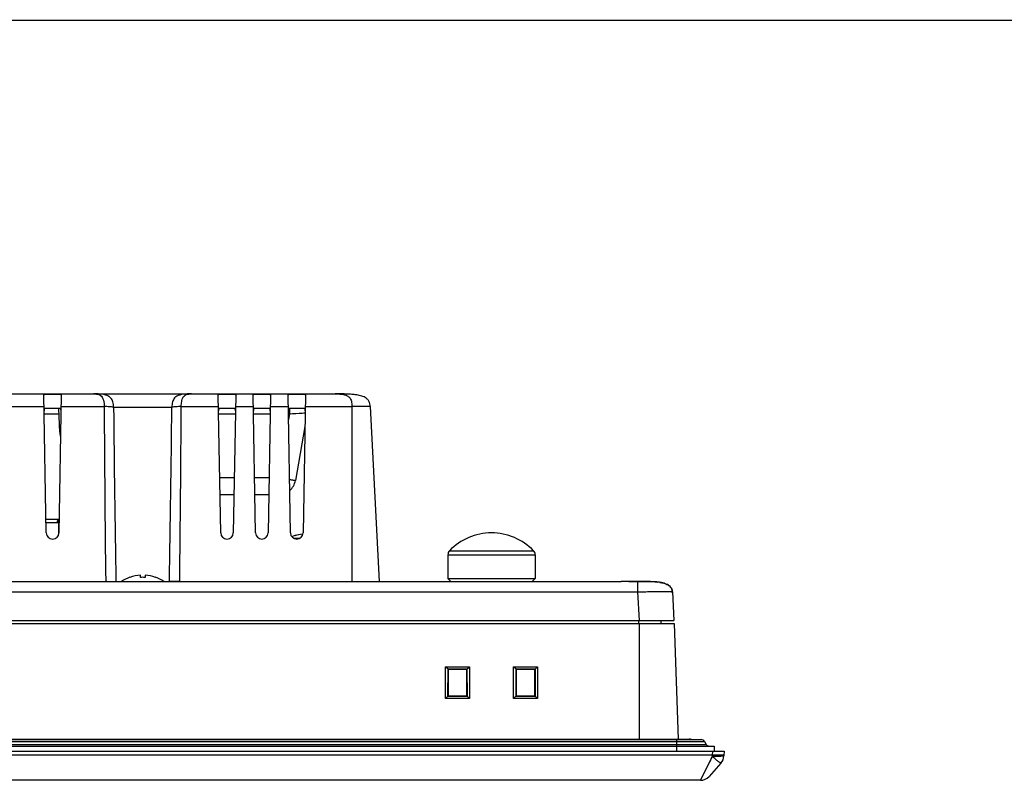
# Model space of a CAD drawing. Header units: millimetres. Extents: x 0 to 2577, y 0 to 841.
# Tile 13 of 68: x 411 to 580, y 710 to 841. Entities that reach past the tile are written whole.
import ezdxf

# ---------------------------------------------------------------- set-up
doc = ezdxf.new("R2010")
doc.units = ezdxf.units.MM
for name, color, linetype in [('CUSHION-TOP-R-SHAPE', 7, 'Continuous'), ('FRONT_CASE_12_DM_EX-SHAPE', 7, 'Continuous'), ('ISO7045-M4X12-4_8-SHAPE', 7, 'Continuous'), ('M3X8-SHAPE', 7, 'Continuous'), ('PIN_HEADER_08P-SHAPE', 7, 'Continuous'), ('PROCESSING_MODULE_COVER-SHAPE', 7, 'Continuous'), ('REAR_CASE-12_DM-EX-SHAPE', 7, 'Continuous'), ('SEALING_GASKET_TOPR12_V2-SHAPE', 7, 'Continuous')]:
    doc.layers.add(name, color=color, linetype=linetype)

msp = doc.modelspace()

# ---------------------------------------------------------------- linework, layer by layer
at = {"color": 7, "linetype": 'Continuous', "const_width": 0.2}
msp.add_lwpolyline([(0, 841), (1189, 841)], dxfattribs=at)
at = {"layer": 'CUSHION-TOP-R-SHAPE', "color": 7, "linetype": 'Continuous'}
for p, q in [((484.34, 749.031), (499.34, 749.031)), ((484.34, 749.031), (484.34, 744.921)), ((484.618, 749.723), (499.063, 749.723)), ((499.34, 749.031), (499.34, 744.921)), ((484.34, 744.921), (499.34, 744.921)), ((484.84, 744.421), (484.34, 744.921)), ((484.84, 744.421), (498.84, 744.421)), ((498.84, 744.421), (499.34, 744.921))]:
    msp.add_line(p, q, dxfattribs=at)
for centre, radius, start, end in [((491.84, 742.806), 10, 43.76174, 136.23826), ((485.34, 749.031), 1, 136.23826, 180), ((498.34, 749.031), 1, 0, 43.76174)]:
    msp.add_arc(centre, radius, start, end, dxfattribs=at)
at = {"layer": 'FRONT_CASE_12_DM_EX-SHAPE', "color": 7, "linetype": 'Continuous'}
for p, q in [((220.441, 737.221), (523.24, 737.221)), ((517.248, 737.221), (517.248, 717.321)), ((523.24, 737.221), (523.935, 717.328)), ((483.947, 724.292), (483.951, 729.774)), ((483.951, 729.774), (488.03, 729.774)), ((484.358, 729.368), (483.951, 729.774)), ((484.354, 724.685), (484.358, 729.368)), ((484.358, 729.353), (484.358, 729.368)), ((484.358, 729.353), (487.623, 729.353)), ((484.39, 729.321), (484.358, 729.353)), ((487.59, 729.321), (484.39, 729.321)), ((484.39, 729.321), (484.39, 724.721)), ((487.59, 729.321), (487.623, 729.353)), ((487.59, 724.721), (487.59, 729.321)), ((487.623, 729.368), (488.03, 729.774)), ((487.623, 729.368), (487.627, 724.685)), ((487.623, 729.368), (487.623, 729.353)), ((488.03, 729.774), (488.034, 724.292)), ((495.647, 724.292), (495.651, 729.774)), ((495.651, 729.774), (499.73, 729.774)), ((496.058, 729.368), (495.651, 729.774)), ((496.054, 724.685), (496.058, 729.368)), ((496.058, 729.353), (496.058, 729.368)), ((496.058, 729.353), (499.323, 729.353)), ((496.09, 729.321), (496.058, 729.353)), ((499.29, 729.321), (496.09, 729.321)), ((496.09, 729.321), (496.09, 724.721)), ((499.29, 729.321), (499.323, 729.353)), ((499.29, 724.721), (499.29, 729.321)), ((499.323, 729.368), (499.73, 729.774)), ((499.323, 729.368), (499.327, 724.685)), ((499.323, 729.368), (499.323, 729.353)), ((499.73, 729.774), (499.734, 724.292)), ((484.34, 724.684), (483.947, 724.292)), ((488.034, 724.292), (483.947, 724.292)), ((484.354, 724.685), (484.34, 724.684)), ((487.641, 724.684), (484.34, 724.684)), ((484.39, 724.721), (484.354, 724.685)), ((484.39, 724.721), (487.59, 724.721)), ((487.59, 724.721), (487.627, 724.685)), ((487.641, 724.684), (487.627, 724.685)), ((487.641, 724.684), (488.034, 724.292)), ((496.04, 724.684), (495.647, 724.292)), ((499.734, 724.292), (495.647, 724.292)), ((496.054, 724.685), (496.04, 724.684)), ((499.341, 724.684), (496.04, 724.684)), ((496.09, 724.721), (496.054, 724.685)), ((496.09, 724.721), (499.29, 724.721)), ((499.29, 724.721), (499.327, 724.685)), ((499.341, 724.684), (499.327, 724.685)), ((499.341, 724.684), (499.734, 724.292)), ((211.84, 715.221), (531.84, 715.221)), ((529.842, 715.221), (529.819, 714.564)), ((531.84, 715.221), (531.813, 714.441)), ((529.819, 714.564), (213.862, 714.564)), ((529.814, 714.343), (527.77, 710.221)), ((529.338, 713.382), (528.782, 712.26)), ((531.307, 713.179), (529.262, 710.889)), ((529.819, 714.564), (529.814, 714.343)), ((528.782, 712.26), (528.433, 711.557)), ((527.77, 710.221), (215.911, 710.221)), ((527.775, 710.231), (527.77, 710.221))]:
    msp.add_line(p, q, dxfattribs=at)
msp.add_lwpolyline([(529.814, 714.343), (529.649, 714.01), (529.49, 713.689), (529.338, 713.382)], dxfattribs=at)
for centre, start, end in [((529.814, 714.511), 318.24834, 358), ((527.77, 712.221), 270, 318.24834)]:
    msp.add_arc(centre, 2, start, end, dxfattribs=at)
for points, knots in [([(531.813, 714.441), (531.813, 714.425), (531.745, 714.398), (531.642, 714.378), (531.452, 714.356), (531.209, 714.341), (530.909, 714.331), (530.439, 714.327), (530.069, 714.335), (529.814, 714.343)], [0, 0, 0, 0, 0.0249714, 0.08336, 0.1758694, 0.2995174, 0.4497852, 0.6210419, 1, 1, 1, 1]), ([(531.307, 713.179), (531.303, 713.176), (531.286, 713.176), (531.241, 713.195), (531.15, 713.25), (531.011, 713.349), (530.827, 713.489), (530.607, 713.665), (530.359, 713.871), (530.091, 714.1), (529.908, 714.261), (529.814, 714.343)], [0, 0, 0, 0, 0.0078126, 0.0231936, 0.080187, 0.1715187, 0.2942593, 0.4441481, 0.6158941, 0.8034013, 1, 1, 1, 1]), ([(531.665, 714.542), (531.564, 714.538), (531.319, 714.534), (530.703, 714.537), (530.188, 714.551), (529.819, 714.564)], [0, 0, 0, 0, 0.1634646, 0.3987951, 1, 1, 1, 1]), ([(531.817, 714.564), (531.817, 714.56), (531.799, 714.555), (531.774, 714.55), (531.724, 714.546), (531.687, 714.544), (531.665, 714.542)], [0, 0, 0, 0, 0.0757648, 0.2653899, 0.5741289, 1, 1, 1, 1])]:
    msp.add_open_spline(points, degree=3, knots=knots, dxfattribs=at)
at = {"layer": 'ISO7045-M4X12-4_8-SHAPE', "color": 7, "linetype": 'Continuous'}
for p, q in [((431.44, 745.136), (431.44, 745.509)), ((432.24, 745.509), (432.24, 745.136)), ((429.64, 745.136), (429.64, 745.15)), ((434.04, 745.15), (434.04, 745.136))]:
    msp.add_line(p, q, dxfattribs=at)
for radius, start, end in [(6.488, 93.53483, 109.82231), (6.488, 70.17769, 86.46517), (6.5, 109.78317, 123.99096), (6.116, 86.25028, 93.74972), (6.5, 56.00904, 70.21683)]:
    msp.add_arc((431.84, 739.033), radius, start, end, dxfattribs=at)
at = {"layer": 'M3X8-SHAPE', "color": 7, "linetype": 'Continuous'}
for p, q in [((458.01, 752.314), (458.01, 752.336)), ((459.332, 752.373), (459.332, 752.578)), ((457.781, 751.879), (458.9, 751.879))]:
    msp.add_line(p, q, dxfattribs=at)
for centre, radius, start, end in [((459.84, 746.596), 6.025, 107.68583, 113.00184), ((459.84, 746.596), 6.004, 94.85821, 107.75125), ((458.04, 752.241), 0.1, 68.26756, 107.68583), ((458.05, 752.217), 0.104, 107.67914, 112.45548), ((459.84, 746.596), 6.004, 94.77711, 107.66853), ((459.349, 752.479), 0.1, 94.78742, 99.6555)]:
    msp.add_arc(centre, radius, start, end, dxfattribs=at)
msp.add_open_spline([(459.395, 752.567), (459.391, 752.569), (459.374, 752.577), (459.354, 752.58), (459.34, 752.579)], degree=3, knots=[0, 0, 0, 0, 0.2591032, 1, 1, 1, 1], dxfattribs=at)
at = {"layer": 'PIN_HEADER_08P-SHAPE', "color": 7, "linetype": 'Continuous'}
for p, q in [((417.38, 755.101), (415.218, 755.101)), ((417.38, 754.551), (415.227, 754.551)), ((417.38, 755.101), (417.105, 754.826)), ((417.38, 754.551), (417.105, 754.826)), ((417.38, 755.101), (417.38, 752.507)), ((417.446, 754.151), (417.38, 754.151)), ((417.38, 753.511), (417.435, 753.511))]:
    msp.add_line(p, q, dxfattribs=at)
at = {"layer": 'PROCESSING_MODULE_COVER-SHAPE', "color": 7, "linetype": 'Continuous'}
for p, q in [((278.71, 776.721), (464.97, 776.721)), ((415.258, 752.784), (414.843, 776.576)), ((417.838, 776.576), (417.423, 752.784)), ((445.258, 752.784), (444.843, 776.576)), ((447.838, 776.576), (447.423, 752.784)), ((451.258, 752.784), (450.843, 776.576)), ((453.838, 776.576), (453.423, 752.784)), ((457.258, 752.784), (456.843, 776.576)), ((459.838, 776.576), (459.423, 752.784)), ((466.841, 776.688), (466.916, 776.685)), ((466.841, 776.688), (466.917, 776.685)), ((467.574, 776.648), (467.562, 776.649)), ((406.915, 774.535), (414.879, 774.535)), ((417.548, 774.221), (415.133, 774.221)), ((417.57, 770.134), (417.428, 774.221)), ((417.802, 774.535), (425.218, 774.535)), ((426.828, 774.43), (436.853, 774.43)), ((438.463, 774.535), (444.879, 774.535)), ((447.548, 774.221), (445.133, 774.221)), ((447.802, 774.535), (450.879, 774.535)), ((453.548, 774.221), (451.133, 774.221)), ((453.802, 774.535), (456.879, 774.535)), ((457.078, 774.217), (457.078, 773.238)), ((459.548, 774.221), (457.133, 774.221)), ((459.802, 774.535), (467.84, 774.535)), ((467.84, 774.535), (467.84, 744.421)), ((470.962, 774.535), (472.54, 744.421)), ((417.462, 773.238), (414.901, 773.238)), ((447.78, 773.238), (444.901, 773.238)), ((453.78, 773.238), (450.901, 773.238)), ((457.078, 773.238), (456.901, 773.238)), ((457.078, 773.238), (456.917, 772.327)), ((459.743, 771.128), (458.098, 761.8)), ((417.725, 770.134), (417.57, 770.134)), ((447.588, 762.269), (445.093, 762.269)), ((453.588, 762.269), (451.093, 762.269)), ((447.537, 759.321), (445.144, 759.321)), ((453.537, 759.321), (451.144, 759.321)), ((438.21, 744.421), (439.476, 744.421))]:
    msp.add_line(p, q, dxfattribs=at)
for centre, radius, start, end in [((423.438, 772.789), 3.932, 86.55874, 89.77124), ((466.051, 755.141), 21.561, 85.98198, 86.79948), ((466.952, 765.22), 11.44, 82.69174, 83.0295), ((466.957, 765.259), 11.401, 82.66257, 83.02975), ((467.053, 766.007), 10.647, 82.16396, 82.66375), ((4489.125, 793.673), 4063.952, 180.269826, 180.694405), ((4740.62, 819.431), 4314.027, 180.597676, 180.996279), ((-3877.019, 819.432), 4314.106, 359.003725, 359.40232), ((-3625.632, 793.675), 4064.14, 359.305605, 359.730165), ((467.954, 774.395), 3.011, 5.9104, 6.59704), ((467.606, 774.362), 3.361, 2.95404, 5.86607), ((420.069, 770.221), 2.5, 182, 199.33329), ((455.144, 762.321), 3, 311.53704, 350), ((416.34, 752.803), 1.082, 181, 359), ((446.34, 752.803), 1.082, 181, 359), ((452.34, 752.803), 1.082, 181, 359), ((458.34, 752.803), 1.082, 181, 359), ((426.62, 690.788), 53.646, 91.00017, 91.22737), ((436.936, 683.788), 60.646, 88.79495, 88.99731)]:
    msp.add_arc(centre, radius, start, end, dxfattribs=at)
for points, knots in [([(414.843, 776.576), (414.843, 776.59), (414.87, 776.61), (414.91, 776.623), (414.985, 776.641), (415.109, 776.655), (415.379, 776.675), (415.795, 776.685), (416.34, 776.69), (416.886, 776.685), (417.302, 776.675), (417.572, 776.655), (417.696, 776.641), (417.771, 776.623), (417.811, 776.61), (417.838, 776.59), (417.838, 776.576)], [0, 0, 0, 0, 0.0140482, 0.0264975, 0.0431479, 0.0889987, 0.1504587, 0.3107821, 0.4999987, 0.6892201, 0.84954, 0.9109997, 0.9568521, 0.9735025, 0.9859517, 1, 1, 1, 1]), ([(426.828, 774.43), (426.824, 774.582), (426.807, 774.88), (426.735, 775.312), (426.594, 775.697), (426.326, 776.084), (425.892, 776.377), (425.365, 776.55), (424.87, 776.642), (424.244, 776.708), (423.782, 776.72), (423.476, 776.721)], [0, 0, 0, 0, 0.0961822, 0.1899366, 0.2772695, 0.3548103, 0.4857107, 0.6005315, 0.706144, 0.8054446, 1, 1, 1, 1]), ([(423.674, 776.714), (423.974, 776.696), (425.054, 776.514), (425.202, 775.222), (425.218, 774.535)], [0, 0, 0, 0, 0.3042219, 1, 1, 1, 1]), ([(440.244, 776.721), (439.935, 776.721), (439.467, 776.71), (438.835, 776.646), (438.336, 776.555), (437.805, 776.384), (437.366, 776.095), (437.092, 775.708), (436.948, 775.321), (436.874, 774.885), (436.857, 774.583), (436.853, 774.43)], [0, 0, 0, 0, 0.1953167, 0.2945109, 0.3999768, 0.514606, 0.6451484, 0.7224452, 0.8097342, 0.9034024, 1, 1, 1, 1]), ([(438.463, 774.535), (438.47, 774.83), (438.507, 775.253), (438.632, 775.762), (438.768, 776.101), (438.973, 776.384), (439.257, 776.562), (439.522, 776.65), (439.848, 776.708), (440.089, 776.721), (440.244, 776.721)], [0, 0, 0, 0, 0.2702978, 0.3861537, 0.4777936, 0.6043388, 0.6974858, 0.779927, 0.8578866, 1, 1, 1, 1]), ([(444.843, 776.576), (444.843, 776.59), (444.87, 776.61), (444.91, 776.623), (444.985, 776.641), (445.109, 776.655), (445.379, 776.675), (445.795, 776.685), (446.34, 776.69), (446.886, 776.685), (447.302, 776.675), (447.572, 776.655), (447.696, 776.641), (447.771, 776.623), (447.811, 776.61), (447.838, 776.59), (447.838, 776.576)], [0, 0, 0, 0, 0.0140482, 0.0264975, 0.0431479, 0.0889987, 0.1504587, 0.3107821, 0.4999987, 0.6892201, 0.84954, 0.9109997, 0.9568521, 0.9735025, 0.9859517, 1, 1, 1, 1]), ([(450.843, 776.576), (450.843, 776.59), (450.87, 776.61), (450.91, 776.623), (450.985, 776.641), (451.109, 776.655), (451.379, 776.675), (451.795, 776.685), (452.34, 776.69), (452.886, 776.685), (453.302, 776.675), (453.572, 776.655), (453.696, 776.641), (453.771, 776.623), (453.811, 776.61), (453.838, 776.59), (453.838, 776.576)], [0, 0, 0, 0, 0.0140482, 0.0264975, 0.0431479, 0.0889987, 0.1504587, 0.3107821, 0.4999987, 0.6892201, 0.84954, 0.9109997, 0.9568521, 0.9735025, 0.9859517, 1, 1, 1, 1]), ([(456.843, 776.576), (456.843, 776.59), (456.87, 776.61), (456.91, 776.623), (456.985, 776.641), (457.109, 776.655), (457.379, 776.675), (457.795, 776.685), (458.34, 776.69), (458.886, 776.685), (459.302, 776.675), (459.572, 776.655), (459.696, 776.641), (459.771, 776.623), (459.811, 776.61), (459.838, 776.59), (459.838, 776.576)], [0, 0, 0, 0, 0.0140482, 0.0264975, 0.0431479, 0.0889987, 0.1504587, 0.3107821, 0.4999987, 0.6892201, 0.84954, 0.9109997, 0.9568521, 0.9735025, 0.9859517, 1, 1, 1, 1]), ([(470.962, 774.535), (470.954, 774.695), (470.916, 775.012), (470.765, 775.462), (470.489, 775.837), (470.124, 776.103), (469.723, 776.285), (469.168, 776.449), (468.456, 776.572), (467.595, 776.653), (466.729, 776.696), (465.854, 776.718), (465.267, 776.721), (464.97, 776.721)], [0, 0, 0, 0, 0.0679873, 0.1344736, 0.1990593, 0.2618074, 0.3235043, 0.3849329, 0.5069937, 0.6289231, 0.7512065, 0.8744661, 1, 1, 1, 1]), ([(464.97, 776.721), (465.227, 776.721), (465.624, 776.708), (466.162, 776.652), (466.588, 776.571), (466.944, 776.444), (467.219, 776.277), (467.522, 775.995), (467.732, 775.544), (467.829, 775.005), (467.843, 774.694), (467.84, 774.535)], [0, 0, 0, 0, 0.1820419, 0.2814114, 0.3833909, 0.4895607, 0.5469644, 0.611193, 0.7802828, 0.887042, 1, 1, 1, 1]), ([(467.238, 776.669), (467.182, 776.672), (467.091, 776.677), (466.945, 776.683), (466.908, 776.687), (466.832, 776.688), (466.841, 776.688)], [0, 0, 0, 0, 0.4258914, 0.7411157, 0.9347195, 1, 1, 1, 1]), ([(415.133, 774.221), (415.092, 774.221), (415.01, 774.212), (414.919, 774.115), (414.892, 773.97), (414.89, 773.863), (414.891, 773.802)], [0, 0, 0, 0, 0.2205354, 0.4190788, 0.6702319, 1, 1, 1, 1]), ([(417.789, 773.802), (417.791, 773.863), (417.789, 773.97), (417.762, 774.115), (417.671, 774.212), (417.589, 774.221), (417.548, 774.221)], [0, 0, 0, 0, 0.3296415, 0.580782, 0.7793382, 1, 1, 1, 1]), ([(426.828, 774.43), (426.593, 774.461), (426.056, 774.501), (425.519, 774.525), (425.218, 774.535)], [0, 0, 0, 0, 0.4405206, 1, 1, 1, 1]), ([(438.463, 774.535), (438.162, 774.525), (437.625, 774.501), (437.088, 774.461), (436.853, 774.43)], [0, 0, 0, 0, 0.5594928, 1, 1, 1, 1]), ([(445.133, 774.221), (445.092, 774.221), (445.01, 774.212), (444.919, 774.115), (444.892, 773.97), (444.89, 773.863), (444.891, 773.802)], [0, 0, 0, 0, 0.2205354, 0.4190788, 0.6702319, 1, 1, 1, 1]), ([(447.789, 773.802), (447.791, 773.863), (447.789, 773.97), (447.762, 774.115), (447.671, 774.212), (447.589, 774.221), (447.548, 774.221)], [0, 0, 0, 0, 0.3296415, 0.580782, 0.7793382, 1, 1, 1, 1]), ([(451.133, 774.221), (451.092, 774.221), (451.01, 774.212), (450.919, 774.115), (450.892, 773.97), (450.89, 773.863), (450.891, 773.802)], [0, 0, 0, 0, 0.2205354, 0.4190788, 0.6702319, 1, 1, 1, 1]), ([(453.789, 773.802), (453.791, 773.863), (453.789, 773.97), (453.762, 774.115), (453.671, 774.212), (453.589, 774.221), (453.548, 774.221)], [0, 0, 0, 0, 0.3296415, 0.580782, 0.7793382, 1, 1, 1, 1]), ([(457.133, 774.221), (457.092, 774.221), (457.01, 774.212), (456.919, 774.115), (456.892, 773.97), (456.89, 773.863), (456.891, 773.802)], [0, 0, 0, 0, 0.2205354, 0.4190788, 0.6702319, 1, 1, 1, 1]), ([(459.789, 773.802), (459.791, 773.863), (459.789, 773.97), (459.762, 774.115), (459.671, 774.212), (459.589, 774.221), (459.548, 774.221)], [0, 0, 0, 0, 0.3296415, 0.580782, 0.7793382, 1, 1, 1, 1]), ([(470.962, 774.535), (470.962, 774.537), (470.955, 774.539), (470.937, 774.543), (470.891, 774.547), (470.818, 774.551), (470.714, 774.554), (470.584, 774.556), (470.427, 774.558), (470.245, 774.559), (469.958, 774.559), (469.552, 774.558), (469.019, 774.553), (468.441, 774.546), (468.043, 774.539), (467.84, 774.535)], [0, 0, 0, 0, 0.0016239, 0.0054169, 0.0200003, 0.0438969, 0.0769579, 0.1189533, 0.1694152, 0.2278153, 0.2936243, 0.4450193, 0.6177062, 0.8052024, 1, 1, 1, 1]), ([(459.784, 773.382), (459.621, 773.375), (458.719, 773.33), (457.817, 773.28), (457.078, 773.238)], [0, 0, 0, 0, 0.1803553, 1, 1, 1, 1]), ([(458.098, 761.8), (458.098, 761.798), (458.09, 761.798), (458.079, 761.797), (458.057, 761.799), (458.013, 761.802), (457.938, 761.811), (457.825, 761.826), (457.683, 761.846), (457.512, 761.872), (457.315, 761.903), (457.175, 761.925), (457.101, 761.937)], [0, 0, 0, 0, 0.0049433, 0.0176371, 0.038434, 0.0673554, 0.1493098, 0.2626306, 0.4061111, 0.5781483, 0.7768482, 1, 1, 1, 1]), ([(425.684, 744.425), (425.989, 744.43), (426.509, 744.435), (427.03, 744.431), (427.246, 744.421)], [0, 0, 0, 0, 0.5859239, 1, 1, 1, 1]), ([(437.997, 744.425), (437.692, 744.43), (437.171, 744.435), (436.651, 744.431), (436.435, 744.421)], [0, 0, 0, 0, 0.585925, 1, 1, 1, 1])]:
    msp.add_open_spline(points, degree=3, knots=knots, dxfattribs=at)
at = {"layer": 'REAR_CASE-12_DM-EX-SHAPE', "color": 7, "linetype": 'Continuous'}
for p, q in [((224.719, 744.421), (514.171, 744.421)), ((518.962, 744.421), (514.182, 744.421)), ((516.965, 744.374), (516.963, 744.376)), ((516.965, 744.374), (516.965, 742.63)), ((520.588, 744.322), (520.499, 744.332)), ((520.64, 744.314), (520.588, 744.322)), ((520.598, 744.32), (520.589, 744.321)), ((520.654, 744.312), (520.64, 744.314)), ((520.869, 744.277), (520.64, 744.314)), ((520.869, 744.277), (520.654, 744.312)), ((226.716, 742.63), (516.965, 742.63)), ((516.965, 742.63), (517.222, 737.721)), ((522.956, 742.63), (522.944, 742.762)), ((522.956, 742.63), (523.214, 737.721)), ((220.467, 737.721), (523.214, 737.721)), ((517.14, 737.721), (517.14, 737.221)), ((520.975, 737.721), (520.967, 737.221))]:
    msp.add_line(p, q, dxfattribs=at)
for points in [[(514.978, 744.408), (514.73, 744.414), (514.494, 744.418), (514.268, 744.421), (514.171, 744.421)], [(516.963, 744.376), (516.866, 744.376), (516.59, 744.377), (516.314, 744.379), (516.039, 744.383), (515.766, 744.389), (515.497, 744.395), (514.978, 744.408)], [(520.499, 744.332), (520.386, 744.34), (520.258, 744.347), (520.112, 744.352), (519.948, 744.357), (519.768, 744.362), (519.573, 744.365), (519.365, 744.369), (519.145, 744.371), (518.915, 744.373), (518.675, 744.375), (518.426, 744.376), (518.169, 744.377), (517.906, 744.378), (517.637, 744.378), (517.362, 744.377), (516.963, 744.376)], [(522.776, 743.259), (522.676, 743.408), (522.554, 743.547), (522.413, 743.673), (522.257, 743.786), (522.088, 743.887), (521.906, 743.975), (521.714, 744.054), (521.514, 744.122), (521.306, 744.181), (521.091, 744.233), (520.869, 744.277)], [(522.944, 742.762), (522.91, 742.933), (522.854, 743.099), (522.776, 743.259), (522.676, 743.408), (522.554, 743.547), (522.413, 743.673), (522.257, 743.786), (522.088, 743.887), (521.906, 743.976), (521.714, 744.054), (521.514, 744.122), (521.306, 744.181), (521.091, 744.233), (520.869, 744.277)]]:
    msp.add_lwpolyline(points, dxfattribs=at)
for centre, radius, start, end in [((518.963, 728.082), 16.339, 89.27527, 90.00403), ((519.413, 735.934), 8.47, 82.02689, 83.16677), ((519.403, 735.852), 8.552, 82.51408, 83.07528), ((519.559, 736.962), 7.431, 80.20048, 81.96073), ((521.386, 742.549), 1.572, 2.96749, 8.01552)]:
    msp.add_arc(centre, radius, start, end, dxfattribs=at)
for points, knots in [([(516.965, 744.374), (516.459, 744.373), (515.53, 744.389), (514.601, 744.421), (514.177, 744.421)], [0, 0, 0, 0, 0.5440466, 1, 1, 1, 1]), ([(520.533, 744.328), (520.37, 744.344), (519.933, 744.357), (519.143, 744.372), (518.117, 744.376), (517.364, 744.376), (516.965, 744.374)], [0, 0, 0, 0, 0.1378109, 0.3669796, 0.6644688, 1, 1, 1, 1]), ([(518.962, 744.421), (518.952, 744.421), (518.908, 744.417), (518.868, 744.395), (518.843, 744.375)], [0, 0, 0, 0, 0.2380499, 1, 1, 1, 1]), ([(518.962, 744.421), (519.117, 744.421), (519.604, 744.414), (520.091, 744.383), (520.421, 744.343)], [0, 0, 0, 0, 0.3190001, 1, 1, 1, 1]), ([(520.588, 744.322), (520.584, 744.322), (520.566, 744.325), (520.548, 744.327), (520.533, 744.328)], [0, 0, 0, 0, 0.2235939, 1, 1, 1, 1]), ([(520.823, 744.285), (521.053, 744.245), (521.508, 744.143), (522.159, 743.886), (522.63, 743.517), (522.867, 743.111), (522.927, 742.883), (522.943, 742.768)], [0, 0, 0, 0, 0.2504185, 0.500591, 0.7497782, 0.8748657, 1, 1, 1, 1]), ([(516.965, 742.63), (517.353, 742.644), (518.117, 742.668), (519.225, 742.695), (520.247, 742.712), (521.027, 742.717), (521.578, 742.716), (521.927, 742.712), (522.229, 742.705), (522.48, 742.696), (522.678, 742.684), (522.821, 742.671), (522.907, 742.656), (522.945, 742.644), (522.956, 742.634), (522.956, 742.63)], [0, 0, 0, 0, 0.1944408, 0.3815517, 0.5540554, 0.7053932, 0.7711787, 0.8295557, 0.880002, 0.9219985, 0.9550916, 0.9790791, 0.9938748, 0.9978939, 1, 1, 1, 1])]:
    msp.add_open_spline(points, degree=3, knots=knots, dxfattribs=at)
at = {"layer": 'SEALING_GASKET_TOPR12_V2-SHAPE', "color": 7, "linetype": 'Continuous'}
for p, q in [((215.221, 716.921), (528.46, 716.921)), ((215.74, 717.221), (527.94, 717.221)), ((217.84, 717.321), (525.84, 717.321)), ((523.74, 715.221), (523.74, 717.321)), ((528.46, 716.921), (528.778, 716.371)), ((213.54, 716.121), (530.14, 716.121)), ((214.903, 716.371), (528.778, 716.371)), ((530.14, 716.121), (530.14, 715.221))]:
    msp.add_line(p, q, dxfattribs=at)
for centre, radius, start, end in [((525.84, 716.521), 0.8, 61.12795, 90), ((527.94, 716.621), 0.6, 30, 90), ((529.211, 716.621), 0.5, 210, 270)]:
    msp.add_arc(centre, radius, start, end, dxfattribs=at)

doc.saveas('drawing.dxf')
